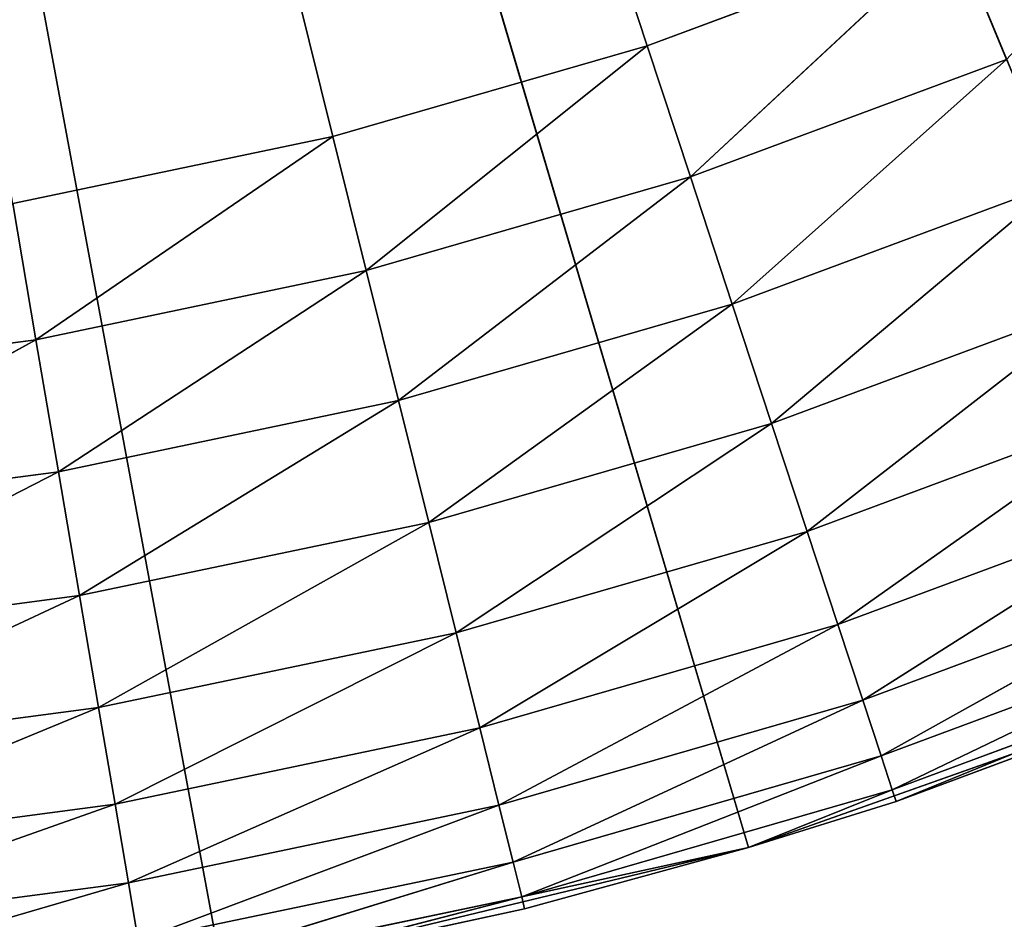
# Model space of a CAD drawing. Extents: x 0.1 to 25.1, y 0 to 8.
# Tile 39 of 256: x 2.223 to 2.347, y 1.543 to 1.657. Entities that reach past the tile are written whole.
import ezdxf

# ---------------------------------------------------------------- set-up
doc = ezdxf.new("R2010")
doc.units = 0
doc.header["$LTSCALE"] = 2.54
doc.layers.get('0').update_dxf_attribs({"color": 13, "linetype": 'CONTINUOUS'})

# ---------------------------------------------------------------- blocks, each defined once
blk = doc.blocks.new('P__KA__AZIENKOWA_DOCIA_25C')
at = {"color": 0}
for p, q in [((2.26287, 1.64188, 28.85), (2.13026, 2.17566, 28.85)), ((2.13026, 2.17566, 28.85), (2.30239, 1.65328, 28.85)), ((2.26287, 1.64188, 28.85), (2.13026, 2.17566, 28.85)), ((2.13026, 2.17566, 28.85), (2.30239, 1.65328, 28.85)), ((2.31512, 1.5525, 29.35), (2.13026, 2.17566, 29.35)), ((2.13026, 2.17566, 29.35), (2.24897, 1.53659, 29.35)), ((2.31512, 1.5525, 29.35), (2.13026, 2.17566, 29.35)), ((2.37925, 1.57523, 29.35), (2.13026, 2.17566, 29.35)), ((2.37925, 1.57523, 29.35), (2.13026, 2.17566, 29.35)), ((2.13026, 2.17566, 29.35), (2.24897, 1.53659, 29.35)), ((2.34094, 1.66761, 28.85), (2.30239, 1.65328, 28.85)), ((2.34094, 1.66761, 28.85), (2.30239, 1.65328, 28.85)), ((2.34094, 1.66761, 28.85), (2.30782, 1.63679, 28.85152)), ((2.34094, 1.66761, 28.85), (2.30782, 1.63679, 28.85152)), ((2.34094, 1.66761, 28.85), (2.34759, 1.65156, 28.85152)), ((2.34094, 1.66761, 28.85), (2.34759, 1.65156, 28.85152)), ((2.30239, 1.65328, 28.85), (2.26287, 1.64188, 28.85)), ((2.30239, 1.65328, 28.85), (2.26287, 1.64188, 28.85)), ((2.26705, 1.62503, 28.85152), (2.30239, 1.65328, 28.85)), ((2.26705, 1.62503, 28.85152), (2.30239, 1.65328, 28.85)), ((2.30239, 1.65328, 28.85), (2.30782, 1.63679, 28.85152)), ((2.30239, 1.65328, 28.85), (2.30782, 1.63679, 28.85152)), ((2.34759, 1.65156, 28.85152), (2.30782, 1.63679, 28.85152)), ((2.34759, 1.65156, 28.85152), (2.30782, 1.63679, 28.85152)), ((2.34759, 1.65156, 28.85152), (2.31309, 1.6208, 28.85603)), ((2.34759, 1.65156, 28.85152), (2.31309, 1.6208, 28.85603)), ((2.26287, 1.64188, 28.85), (2.22261, 1.63346, 28.85)), ((2.26287, 1.64188, 28.85), (2.22261, 1.63346, 28.85)), ((2.22552, 1.61634, 28.85152), (2.26287, 1.64188, 28.85)), ((2.22552, 1.61634, 28.85152), (2.26287, 1.64188, 28.85)), ((2.26287, 1.64188, 28.85), (2.26705, 1.62503, 28.85152)), ((2.26287, 1.64188, 28.85), (2.26705, 1.62503, 28.85152)), ((2.26705, 1.62503, 28.85152), (2.30782, 1.63679, 28.85152)), ((2.26705, 1.62503, 28.85152), (2.30782, 1.63679, 28.85152)), ((2.27111, 1.60869, 28.85603), (2.30782, 1.63679, 28.85152)), ((2.27111, 1.60869, 28.85603), (2.30782, 1.63679, 28.85152)), ((2.30782, 1.63679, 28.85152), (2.31309, 1.6208, 28.85603)), ((2.30782, 1.63679, 28.85152), (2.31309, 1.6208, 28.85603)), ((2.35404, 1.63601, 28.85603), (2.31309, 1.6208, 28.85603)), ((2.35404, 1.63601, 28.85603), (2.31309, 1.6208, 28.85603)), ((2.35404, 1.63601, 28.85603), (2.31803, 1.60579, 28.8634)), ((2.35404, 1.63601, 28.85603), (2.31803, 1.60579, 28.8634)), ((2.22261, 1.63346, 28.85), (2.22552, 1.61634, 28.85152)), ((2.22261, 1.63346, 28.85), (2.22552, 1.61634, 28.85152)), ((2.22552, 1.61634, 28.85152), (2.26705, 1.62503, 28.85152)), ((2.22552, 1.61634, 28.85152), (2.26705, 1.62503, 28.85152)), ((2.22835, 1.59975, 28.85603), (2.26705, 1.62503, 28.85152)), ((2.22835, 1.59975, 28.85603), (2.26705, 1.62503, 28.85152)), ((2.26705, 1.62503, 28.85152), (2.27111, 1.60869, 28.85603)), ((2.26705, 1.62503, 28.85152), (2.27111, 1.60869, 28.85603)), ((2.27111, 1.60869, 28.85603), (2.31309, 1.6208, 28.85603)), ((2.27111, 1.60869, 28.85603), (2.31309, 1.6208, 28.85603)), ((2.27492, 1.59335, 28.8634), (2.31309, 1.6208, 28.85603)), ((2.27492, 1.59335, 28.8634), (2.31309, 1.6208, 28.85603)), ((2.31309, 1.6208, 28.85603), (2.31803, 1.60579, 28.8634)), ((2.31309, 1.6208, 28.85603), (2.31803, 1.60579, 28.8634)), ((2.36009, 1.62142, 28.8634), (2.31803, 1.60579, 28.8634)), ((2.36009, 1.62142, 28.8634), (2.31803, 1.60579, 28.8634)), ((2.36009, 1.62142, 28.8634), (2.3225, 1.59223, 28.87339)), ((2.36009, 1.62142, 28.8634), (2.3225, 1.59223, 28.87339)), ((2.22552, 1.61634, 28.85152), (2.18346, 1.61079, 28.85152)), ((2.22552, 1.61634, 28.85152), (2.18346, 1.61079, 28.85152)), ((2.22552, 1.61634, 28.85152), (2.18504, 1.59403, 28.85603)), ((2.22552, 1.61634, 28.85152), (2.18504, 1.59403, 28.85603)), ((2.22552, 1.61634, 28.85152), (2.22835, 1.59975, 28.85603)), ((2.22552, 1.61634, 28.85152), (2.22835, 1.59975, 28.85603)), ((2.22835, 1.59975, 28.85603), (2.27111, 1.60869, 28.85603)), ((2.22835, 1.59975, 28.85603), (2.27111, 1.60869, 28.85603)), ((2.231, 1.58417, 28.8634), (2.27111, 1.60869, 28.85603)), ((2.231, 1.58417, 28.8634), (2.27111, 1.60869, 28.85603)), ((2.27111, 1.60869, 28.85603), (2.27492, 1.59335, 28.8634)), ((2.27111, 1.60869, 28.85603), (2.27492, 1.59335, 28.8634)), ((2.36556, 1.60823, 28.87339), (2.3225, 1.59223, 28.87339)), ((2.36556, 1.60823, 28.87339), (2.3225, 1.59223, 28.87339)), ((2.36556, 1.60823, 28.87339), (2.32636, 1.58053, 28.88572)), ((2.36556, 1.60823, 28.87339), (2.32636, 1.58053, 28.88572)), ((2.27492, 1.59335, 28.8634), (2.31803, 1.60579, 28.8634)), ((2.27492, 1.59335, 28.8634), (2.31803, 1.60579, 28.8634)), ((2.27836, 1.5795, 28.87339), (2.31803, 1.60579, 28.8634)), ((2.27836, 1.5795, 28.87339), (2.31803, 1.60579, 28.8634)), ((2.31803, 1.60579, 28.8634), (2.3225, 1.59223, 28.87339)), ((2.31803, 1.60579, 28.8634), (2.3225, 1.59223, 28.87339)), ((2.22835, 1.59975, 28.85603), (2.18504, 1.59403, 28.85603)), ((2.22835, 1.59975, 28.85603), (2.18504, 1.59403, 28.85603)), ((2.22835, 1.59975, 28.85603), (2.18652, 1.5783, 28.8634)), ((2.22835, 1.59975, 28.85603), (2.18652, 1.5783, 28.8634)), ((2.22835, 1.59975, 28.85603), (2.231, 1.58417, 28.8634)), ((2.22835, 1.59975, 28.85603), (2.231, 1.58417, 28.8634)), ((2.37028, 1.59684, 28.88572), (2.32636, 1.58053, 28.88572)), ((2.37028, 1.59684, 28.88572), (2.32636, 1.58053, 28.88572)), ((2.37028, 1.59684, 28.88572), (2.32949, 1.57103, 28.9)), ((2.37028, 1.59684, 28.88572), (2.32949, 1.57103, 28.9)), ((2.231, 1.58417, 28.8634), (2.27492, 1.59335, 28.8634)), ((2.231, 1.58417, 28.8634), (2.27492, 1.59335, 28.8634)), ((2.2334, 1.5701, 28.87339), (2.27492, 1.59335, 28.8634)), ((2.2334, 1.5701, 28.87339), (2.27492, 1.59335, 28.8634)), ((2.27492, 1.59335, 28.8634), (2.27836, 1.5795, 28.87339)), ((2.27492, 1.59335, 28.8634), (2.27836, 1.5795, 28.87339)), ((2.27836, 1.5795, 28.87339), (2.3225, 1.59223, 28.87339)), ((2.27836, 1.5795, 28.87339), (2.3225, 1.59223, 28.87339)), ((2.28134, 1.56754, 28.88572), (2.3225, 1.59223, 28.87339)), ((2.28134, 1.56754, 28.88572), (2.3225, 1.59223, 28.87339)), ((2.3225, 1.59223, 28.87339), (2.32636, 1.58053, 28.88572)), ((2.3225, 1.59223, 28.87339), (2.32636, 1.58053, 28.88572)), ((2.37411, 1.58761, 28.9), (2.32949, 1.57103, 28.9)), ((2.37411, 1.58761, 28.9), (2.32949, 1.57103, 28.9)), ((2.37411, 1.58761, 28.9), (2.33179, 1.56403, 28.9158)), ((2.37411, 1.58761, 28.9), (2.33179, 1.56403, 28.9158)), ((2.231, 1.58417, 28.8634), (2.18652, 1.5783, 28.8634)), ((2.231, 1.58417, 28.8634), (2.18652, 1.5783, 28.8634)), ((2.231, 1.58417, 28.8634), (2.18786, 1.56408, 28.87339)), ((2.231, 1.58417, 28.8634), (2.18786, 1.56408, 28.87339)), ((2.231, 1.58417, 28.8634), (2.2334, 1.5701, 28.87339)), ((2.231, 1.58417, 28.8634), (2.2334, 1.5701, 28.87339)), ((2.28134, 1.56754, 28.88572), (2.32636, 1.58053, 28.88572)), ((2.28134, 1.56754, 28.88572), (2.32636, 1.58053, 28.88572)), ((2.28375, 1.55783, 28.9), (2.32636, 1.58053, 28.88572)), ((2.28375, 1.55783, 28.9), (2.32636, 1.58053, 28.88572)), ((2.32636, 1.58053, 28.88572), (2.32949, 1.57103, 28.9)), ((2.32636, 1.58053, 28.88572), (2.32949, 1.57103, 28.9)), ((2.37694, 1.5808, 28.9158), (2.33179, 1.56403, 28.9158)), ((2.37694, 1.5808, 28.9158), (2.33179, 1.56403, 28.9158)), ((2.37694, 1.5808, 28.9158), (2.33321, 1.55975, 28.93264)), ((2.37694, 1.5808, 28.9158), (2.33321, 1.55975, 28.93264)), ((2.2334, 1.5701, 28.87339), (2.27836, 1.5795, 28.87339)), ((2.2334, 1.5701, 28.87339), (2.27836, 1.5795, 28.87339)), ((2.23547, 1.55795, 28.88572), (2.27836, 1.5795, 28.87339)), ((2.23547, 1.55795, 28.88572), (2.27836, 1.5795, 28.87339)), ((2.27836, 1.5795, 28.87339), (2.28134, 1.56754, 28.88572)), ((2.27836, 1.5795, 28.87339), (2.28134, 1.56754, 28.88572)), ((2.37866, 1.57664, 28.93264), (2.33321, 1.55975, 28.93264)), ((2.37866, 1.57664, 28.93264), (2.33321, 1.55975, 28.93264)), ((2.37866, 1.57664, 28.93264), (2.33368, 1.5583, 28.95)), ((2.37866, 1.57664, 28.93264), (2.33368, 1.5583, 28.95)), ((2.37925, 1.57523, 29.35), (2.31512, 1.5525, 29.35)), ((2.37925, 1.57523, 29.35), (2.31512, 1.5525, 29.35)), ((2.37925, 1.57523, 29.35), (2.33368, 1.5583, 28.95)), ((2.33368, 1.5583, 28.95), (2.37925, 1.57523, 28.95)), ((2.37925, 1.57523, 29.35), (2.33368, 1.5583, 28.95)), ((2.33368, 1.5583, 28.95), (2.37925, 1.57523, 28.95)), ((2.2334, 1.5701, 28.87339), (2.18786, 1.56408, 28.87339)), ((2.2334, 1.5701, 28.87339), (2.18786, 1.56408, 28.87339)), ((2.2334, 1.5701, 28.87339), (2.18901, 1.55181, 28.88572)), ((2.2334, 1.5701, 28.87339), (2.18901, 1.55181, 28.88572)), ((2.2334, 1.5701, 28.87339), (2.23547, 1.55795, 28.88572)), ((2.2334, 1.5701, 28.87339), (2.23547, 1.55795, 28.88572)), ((2.28375, 1.55783, 28.9), (2.32949, 1.57103, 28.9)), ((2.28375, 1.55783, 28.9), (2.32949, 1.57103, 28.9)), ((2.28552, 1.55068, 28.9158), (2.32949, 1.57103, 28.9)), ((2.28552, 1.55068, 28.9158), (2.32949, 1.57103, 28.9)), ((2.32949, 1.57103, 28.9), (2.33179, 1.56403, 28.9158)), ((2.32949, 1.57103, 28.9), (2.33179, 1.56403, 28.9158)), ((2.23547, 1.55795, 28.88572), (2.28134, 1.56754, 28.88572)), ((2.23547, 1.55795, 28.88572), (2.28134, 1.56754, 28.88572)), ((2.23715, 1.54809, 28.9), (2.28134, 1.56754, 28.88572)), ((2.23715, 1.54809, 28.9), (2.28134, 1.56754, 28.88572)), ((2.28134, 1.56754, 28.88572), (2.28375, 1.55783, 28.9)), ((2.28134, 1.56754, 28.88572), (2.28375, 1.55783, 28.9)), ((2.28552, 1.55068, 28.9158), (2.33179, 1.56403, 28.9158)), ((2.28552, 1.55068, 28.9158), (2.33179, 1.56403, 28.9158)), ((2.28661, 1.5463, 28.93264), (2.33179, 1.56403, 28.9158)), ((2.28661, 1.5463, 28.93264), (2.33179, 1.56403, 28.9158)), ((2.33179, 1.56403, 28.9158), (2.33321, 1.55975, 28.93264)), ((2.33179, 1.56403, 28.9158), (2.33321, 1.55975, 28.93264)), ((2.28661, 1.5463, 28.93264), (2.33321, 1.55975, 28.93264)), ((2.28661, 1.5463, 28.93264), (2.33321, 1.55975, 28.93264)), ((2.31512, 1.5525, 28.95), (2.33321, 1.55975, 28.93264)), ((2.31512, 1.5525, 28.95), (2.33321, 1.55975, 28.93264)), ((2.33321, 1.55975, 28.93264), (2.33368, 1.5583, 28.95)), ((2.33321, 1.55975, 28.93264), (2.33368, 1.5583, 28.95)), ((2.23547, 1.55795, 28.88572), (2.18901, 1.55181, 28.88572)), ((2.23547, 1.55795, 28.88572), (2.18901, 1.55181, 28.88572)), ((2.23547, 1.55795, 28.88572), (2.18995, 1.54186, 28.9)), ((2.23547, 1.55795, 28.88572), (2.18995, 1.54186, 28.9)), ((2.23547, 1.55795, 28.88572), (2.23715, 1.54809, 28.9)), ((2.23547, 1.55795, 28.88572), (2.23715, 1.54809, 28.9)), ((2.23715, 1.54809, 28.9), (2.28375, 1.55783, 28.9)), ((2.23715, 1.54809, 28.9), (2.28375, 1.55783, 28.9)), ((2.23838, 1.54083, 28.9158), (2.28375, 1.55783, 28.9)), ((2.23838, 1.54083, 28.9158), (2.28375, 1.55783, 28.9)), ((2.28375, 1.55783, 28.9), (2.28552, 1.55068, 28.9158)), ((2.28375, 1.55783, 28.9), (2.28552, 1.55068, 28.9158)), ((2.31512, 1.5525, 29.35), (2.33368, 1.5583, 28.95)), ((2.31512, 1.5525, 29.35), (2.33368, 1.5583, 28.95)), ((2.31512, 1.5525, 28.95), (2.33368, 1.5583, 28.95)), ((2.31512, 1.5525, 28.95), (2.33368, 1.5583, 28.95)), ((2.31512, 1.5525, 29.35), (2.24897, 1.53659, 29.35)), ((2.31512, 1.5525, 29.35), (2.24897, 1.53659, 29.35)), ((2.28661, 1.5463, 28.93264), (2.31512, 1.5525, 28.95)), ((2.28661, 1.5463, 28.93264), (2.31512, 1.5525, 28.95)), ((2.31512, 1.5525, 29.35), (2.28698, 1.54483, 28.95)), ((2.28698, 1.54483, 28.95), (2.31512, 1.5525, 28.95)), ((2.31512, 1.5525, 29.35), (2.28698, 1.54483, 28.95)), ((2.28698, 1.54483, 28.95), (2.31512, 1.5525, 28.95)), ((2.31512, 1.5525, 29.35), (2.31512, 1.5525, 28.95)), ((2.31512, 1.5525, 29.35), (2.31512, 1.5525, 28.95)), ((2.23838, 1.54083, 28.9158), (2.28552, 1.55068, 28.9158)), ((2.23838, 1.54083, 28.9158), (2.28552, 1.55068, 28.9158)), ((2.23914, 1.53638, 28.93264), (2.28552, 1.55068, 28.9158)), ((2.23914, 1.53638, 28.93264), (2.28552, 1.55068, 28.9158)), ((2.28552, 1.55068, 28.9158), (2.28661, 1.5463, 28.93264)), ((2.28552, 1.55068, 28.9158), (2.28661, 1.5463, 28.93264)), ((2.23715, 1.54809, 28.9), (2.18995, 1.54186, 28.9)), ((2.23715, 1.54809, 28.9), (2.18995, 1.54186, 28.9)), ((2.23715, 1.54809, 28.9), (2.19064, 1.53452, 28.9158)), ((2.23715, 1.54809, 28.9), (2.19064, 1.53452, 28.9158)), ((2.23715, 1.54809, 28.9), (2.23838, 1.54083, 28.9158)), ((2.23715, 1.54809, 28.9), (2.23838, 1.54083, 28.9158)), ((2.23914, 1.53638, 28.93264), (2.28661, 1.5463, 28.93264)), ((2.23914, 1.53638, 28.93264), (2.28661, 1.5463, 28.93264)), ((2.24897, 1.53659, 28.95), (2.28661, 1.5463, 28.93264)), ((2.24897, 1.53659, 28.95), (2.28661, 1.5463, 28.93264)), ((2.28698, 1.54483, 28.95), (2.28661, 1.5463, 28.93264)), ((2.28698, 1.54483, 28.95), (2.28661, 1.5463, 28.93264)), ((2.24897, 1.53659, 29.35), (2.28698, 1.54483, 28.95)), ((2.24897, 1.53659, 29.35), (2.28698, 1.54483, 28.95)), ((2.24897, 1.53659, 28.95), (2.28698, 1.54483, 28.95)), ((2.24897, 1.53659, 28.95), (2.28698, 1.54483, 28.95))]:
    blk.add_line(p, q, dxfattribs=at)
mesh = blk.add_polyface(dxfattribs=at)
corners = [(25.13026, 0.32566, 20.5), (0.13026, 0.32566, 20.5), (0.63026, 8.02566, 20.5)]
mesh.append_faces([[corners[k] for k in face] for face in [(0, 1, 2)]], dxfattribs={"color": 0})
mesh = blk.add_polyface(dxfattribs=at)
corners = [(24.63026, 8.02566, 20.65), (0.63026, 8.02566, 20.65), (0.13026, 0.32566, 20.65)]
mesh.append_faces([[corners[k] for k in face] for face in [(0, 1, 2)]], dxfattribs={"color": 0})
mesh = blk.add_polyface(dxfattribs=at)
corners = [(25.13026, 0.32566, 20.65), (24.63026, 8.02566, 20.65), (0.13026, 0.32566, 20.65)]
mesh.append_faces([[corners[k] for k in face] for face in [(0, 1, 2)]], dxfattribs={"color": 0})
mesh = blk.add_polyface(dxfattribs=at)
corners = [(25.13026, 0.32566, 20.5), (0.63026, 8.02566, 20.5), (24.63026, 8.02566, 20.5)]
mesh.append_faces([[corners[k] for k in face] for face in [(0, 1, 2)]], dxfattribs={"color": 0})
mesh = blk.add_polyface(dxfattribs=at)
corners = [(2.30239, 1.65328, 28.85), (2.26287, 1.64188, 28.85), (2.13026, 2.17566, 28.85)]
mesh.append_faces([[corners[k] for k in face] for face in [(0, 1, 2)]], dxfattribs={"color": 0})
mesh = blk.add_polyface(dxfattribs=at)
corners = [(2.26287, 1.64188, 28.85), (2.22261, 1.63346, 28.85), (2.13026, 2.17566, 28.85)]
mesh.append_faces([[corners[k] for k in face] for face in [(0, 1, 2)]], dxfattribs={"color": 0})
mesh = blk.add_polyface(dxfattribs=at)
corners = [(2.34094, 1.66761, 28.85), (2.30239, 1.65328, 28.85), (2.13026, 2.17566, 28.85)]
mesh.append_faces([[corners[k] for k in face] for face in [(0, 1, 2)]], dxfattribs={"color": 0})
mesh = blk.add_polyface(dxfattribs=at)
corners = [(2.49864, 1.64012, 29.35), (2.13026, 2.17566, 29.35), (2.44064, 1.60455, 29.35)]
mesh.append_faces([[corners[k] for k in face] for face in [(0, 1, 2)]], dxfattribs={"color": 0})
mesh = blk.add_polyface(dxfattribs=at)
corners = [(2.5526, 1.68156, 29.35), (2.13026, 2.17566, 29.35), (2.49864, 1.64012, 29.35)]
mesh.append_faces([[corners[k] for k in face] for face in [(0, 1, 2)]], dxfattribs={"color": 0})
mesh = blk.add_polyface(dxfattribs=at)
corners = [(2.31512, 1.5525, 29.35), (2.13026, 2.17566, 29.35), (2.24897, 1.53659, 29.35)]
mesh.append_faces([[corners[k] for k in face] for face in [(0, 1, 2)]], dxfattribs={"color": 0})
mesh = blk.add_polyface(dxfattribs=at)
corners = [(2.37925, 1.57523, 29.35), (2.13026, 2.17566, 29.35), (2.31512, 1.5525, 29.35)]
mesh.append_faces([[corners[k] for k in face] for face in [(0, 1, 2)]], dxfattribs={"color": 0})
mesh = blk.add_polyface(dxfattribs=at)
corners = [(2.44064, 1.60455, 29.35), (2.13026, 2.17566, 29.35), (2.37925, 1.57523, 29.35)]
mesh.append_faces([[corners[k] for k in face] for face in [(0, 1, 2)]], dxfattribs={"color": 0})
mesh = blk.add_polyface(dxfattribs=at)
corners = [(2.24897, 1.53659, 29.35), (2.13026, 2.17566, 29.35), (2.18152, 1.52768, 29.35)]
mesh.append_faces([[corners[k] for k in face] for face in [(0, 1, 2)]], dxfattribs={"color": 0})
mesh = blk.add_polyface(dxfattribs=at)
corners = [(25.13026, 0.32566, 29.5), (2.35524, 1.90754, 29.5), (2.30526, 1.87255, 29.5)]
mesh.append_faces([[corners[k] for k in face] for face in [(0, 1, 2)]], dxfattribs={"color": 0})
mesh = blk.add_polyface(dxfattribs=at)
corners = [(25.13026, 0.32566, 29.35), (2.30526, 1.87255, 29.35), (2.35524, 1.90754, 29.35)]
mesh.append_faces([[corners[k] for k in face] for face in [(0, 1, 2)]], dxfattribs={"color": 0})
mesh = blk.add_polyface(dxfattribs=at)
corners = [(25.13026, 0.32566, 29.5), (2.30526, 1.87255, 29.5), (0.13026, 0.32566, 29.5)]
mesh.append_faces([[corners[k] for k in face] for face in [(0, 1, 2)]], dxfattribs={"color": 0})
mesh = blk.add_polyface(dxfattribs=at)
corners = [(2.30526, 1.87255, 29.5), (2.24997, 1.84676, 29.5), (0.13026, 0.32566, 29.5)]
mesh.append_faces([[corners[k] for k in face] for face in [(0, 1, 2)]], dxfattribs={"color": 0})
mesh = blk.add_polyface(dxfattribs=at)
corners = [(25.13026, 0.32566, 29.35), (2.24997, 1.84676, 29.35), (2.30526, 1.87255, 29.35)]
mesh.append_faces([[corners[k] for k in face] for face in [(0, 1, 2)]], dxfattribs={"color": 0})
mesh = blk.add_polyface(dxfattribs=at)
corners = [(2.24997, 1.84676, 29.5), (2.19104, 1.83097, 29.5), (0.13026, 0.32566, 29.5)]
mesh.append_faces([[corners[k] for k in face] for face in [(0, 1, 2)]], dxfattribs={"color": 0})
mesh = blk.add_polyface(dxfattribs=at)
corners = [(25.13026, 0.32566, 29.35), (2.19104, 1.83097, 29.35), (2.24997, 1.84676, 29.35)]
mesh.append_faces([[corners[k] for k in face] for face in [(0, 1, 2)]], dxfattribs={"color": 0})
mesh = blk.add_polyface(dxfattribs=at)
corners = [(25.13026, 0.32566, 29.35), (0.13026, 0.32566, 29.35), (2.19104, 1.83097, 29.35)]
mesh.append_faces([[corners[k] for k in face] for face in [(0, 1, 2)]], dxfattribs={"color": 0})
mesh = blk.add_polyface(dxfattribs=at)
corners = [(2.37832, 1.68477, 28.85), (2.34759, 1.65156, 28.85152), (2.34094, 1.66761, 28.85)]
mesh.append_faces([[corners[k] for k in face] for face in [(0, 1, 2)]], dxfattribs={"color": 0})
mesh = blk.add_polyface(dxfattribs=at)
corners = [(2.34094, 1.66761, 28.85), (2.30782, 1.63679, 28.85152), (2.30239, 1.65328, 28.85)]
mesh.append_faces([[corners[k] for k in face] for face in [(0, 1, 2)]], dxfattribs={"color": 0})
mesh = blk.add_polyface(dxfattribs=at)
corners = [(2.34759, 1.65156, 28.85152), (2.30782, 1.63679, 28.85152), (2.34094, 1.66761, 28.85)]
mesh.append_faces([[corners[k] for k in face] for face in [(0, 1, 2)]], dxfattribs={"color": 0})
mesh = blk.add_polyface(dxfattribs=at)
corners = [(2.30239, 1.65328, 28.85), (2.26705, 1.62503, 28.85152), (2.26287, 1.64188, 28.85)]
mesh.append_faces([[corners[k] for k in face] for face in [(0, 1, 2)]], dxfattribs={"color": 0})
mesh = blk.add_polyface(dxfattribs=at)
corners = [(2.30782, 1.63679, 28.85152), (2.26705, 1.62503, 28.85152), (2.30239, 1.65328, 28.85)]
mesh.append_faces([[corners[k] for k in face] for face in [(0, 1, 2)]], dxfattribs={"color": 0})
mesh = blk.add_polyface(dxfattribs=at)
corners = [(2.34759, 1.65156, 28.85152), (2.31309, 1.6208, 28.85603), (2.30782, 1.63679, 28.85152)]
mesh.append_faces([[corners[k] for k in face] for face in [(0, 1, 2)]], dxfattribs={"color": 0})
mesh = blk.add_polyface(dxfattribs=at)
corners = [(2.35404, 1.63601, 28.85603), (2.31309, 1.6208, 28.85603), (2.34759, 1.65156, 28.85152)]
mesh.append_faces([[corners[k] for k in face] for face in [(0, 1, 2)]], dxfattribs={"color": 0})
mesh = blk.add_polyface(dxfattribs=at)
corners = [(2.26287, 1.64188, 28.85), (2.22552, 1.61634, 28.85152), (2.22261, 1.63346, 28.85)]
mesh.append_faces([[corners[k] for k in face] for face in [(0, 1, 2)]], dxfattribs={"color": 0})
mesh = blk.add_polyface(dxfattribs=at)
corners = [(2.26705, 1.62503, 28.85152), (2.22552, 1.61634, 28.85152), (2.26287, 1.64188, 28.85)]
mesh.append_faces([[corners[k] for k in face] for face in [(0, 1, 2)]], dxfattribs={"color": 0})
mesh = blk.add_polyface(dxfattribs=at)
corners = [(2.30782, 1.63679, 28.85152), (2.27111, 1.60869, 28.85603), (2.26705, 1.62503, 28.85152)]
mesh.append_faces([[corners[k] for k in face] for face in [(0, 1, 2)]], dxfattribs={"color": 0})
mesh = blk.add_polyface(dxfattribs=at)
corners = [(2.31309, 1.6208, 28.85603), (2.27111, 1.60869, 28.85603), (2.30782, 1.63679, 28.85152)]
mesh.append_faces([[corners[k] for k in face] for face in [(0, 1, 2)]], dxfattribs={"color": 0})
mesh = blk.add_polyface(dxfattribs=at)
corners = [(2.35404, 1.63601, 28.85603), (2.31803, 1.60579, 28.8634), (2.31309, 1.6208, 28.85603)]
mesh.append_faces([[corners[k] for k in face] for face in [(0, 1, 2)]], dxfattribs={"color": 0})
mesh = blk.add_polyface(dxfattribs=at)
corners = [(2.36009, 1.62142, 28.8634), (2.31803, 1.60579, 28.8634), (2.35404, 1.63601, 28.85603)]
mesh.append_faces([[corners[k] for k in face] for face in [(0, 1, 2)]], dxfattribs={"color": 0})
mesh = blk.add_polyface(dxfattribs=at)
corners = [(2.22552, 1.61634, 28.85152), (2.18346, 1.61079, 28.85152), (2.22261, 1.63346, 28.85)]
mesh.append_faces([[corners[k] for k in face] for face in [(0, 1, 2)]], dxfattribs={"color": 0})
mesh = blk.add_polyface(dxfattribs=at)
corners = [(2.26705, 1.62503, 28.85152), (2.22835, 1.59975, 28.85603), (2.22552, 1.61634, 28.85152)]
mesh.append_faces([[corners[k] for k in face] for face in [(0, 1, 2)]], dxfattribs={"color": 0})
mesh = blk.add_polyface(dxfattribs=at)
corners = [(2.27111, 1.60869, 28.85603), (2.22835, 1.59975, 28.85603), (2.26705, 1.62503, 28.85152)]
mesh.append_faces([[corners[k] for k in face] for face in [(0, 1, 2)]], dxfattribs={"color": 0})
mesh = blk.add_polyface(dxfattribs=at)
corners = [(2.31309, 1.6208, 28.85603), (2.27492, 1.59335, 28.8634), (2.27111, 1.60869, 28.85603)]
mesh.append_faces([[corners[k] for k in face] for face in [(0, 1, 2)]], dxfattribs={"color": 0})
mesh = blk.add_polyface(dxfattribs=at)
corners = [(2.31803, 1.60579, 28.8634), (2.27492, 1.59335, 28.8634), (2.31309, 1.6208, 28.85603)]
mesh.append_faces([[corners[k] for k in face] for face in [(0, 1, 2)]], dxfattribs={"color": 0})
mesh = blk.add_polyface(dxfattribs=at)
corners = [(2.36009, 1.62142, 28.8634), (2.3225, 1.59223, 28.87339), (2.31803, 1.60579, 28.8634)]
mesh.append_faces([[corners[k] for k in face] for face in [(0, 1, 2)]], dxfattribs={"color": 0})
mesh = blk.add_polyface(dxfattribs=at)
corners = [(2.36556, 1.60823, 28.87339), (2.3225, 1.59223, 28.87339), (2.36009, 1.62142, 28.8634)]
mesh.append_faces([[corners[k] for k in face] for face in [(0, 1, 2)]], dxfattribs={"color": 0})
mesh = blk.add_polyface(dxfattribs=at)
corners = [(2.22552, 1.61634, 28.85152), (2.18504, 1.59403, 28.85603), (2.18346, 1.61079, 28.85152)]
mesh.append_faces([[corners[k] for k in face] for face in [(0, 1, 2)]], dxfattribs={"color": 0})
mesh = blk.add_polyface(dxfattribs=at)
corners = [(2.22835, 1.59975, 28.85603), (2.18504, 1.59403, 28.85603), (2.22552, 1.61634, 28.85152)]
mesh.append_faces([[corners[k] for k in face] for face in [(0, 1, 2)]], dxfattribs={"color": 0})
mesh = blk.add_polyface(dxfattribs=at)
corners = [(2.27111, 1.60869, 28.85603), (2.231, 1.58417, 28.8634), (2.22835, 1.59975, 28.85603)]
mesh.append_faces([[corners[k] for k in face] for face in [(0, 1, 2)]], dxfattribs={"color": 0})
mesh = blk.add_polyface(dxfattribs=at)
corners = [(2.27492, 1.59335, 28.8634), (2.231, 1.58417, 28.8634), (2.27111, 1.60869, 28.85603)]
mesh.append_faces([[corners[k] for k in face] for face in [(0, 1, 2)]], dxfattribs={"color": 0})
mesh = blk.add_polyface(dxfattribs=at)
corners = [(2.36556, 1.60823, 28.87339), (2.32636, 1.58053, 28.88572), (2.3225, 1.59223, 28.87339)]
mesh.append_faces([[corners[k] for k in face] for face in [(0, 1, 2)]], dxfattribs={"color": 0})
mesh = blk.add_polyface(dxfattribs=at)
corners = [(2.37028, 1.59684, 28.88572), (2.32636, 1.58053, 28.88572), (2.36556, 1.60823, 28.87339)]
mesh.append_faces([[corners[k] for k in face] for face in [(0, 1, 2)]], dxfattribs={"color": 0})
mesh = blk.add_polyface(dxfattribs=at)
corners = [(2.31803, 1.60579, 28.8634), (2.27836, 1.5795, 28.87339), (2.27492, 1.59335, 28.8634)]
mesh.append_faces([[corners[k] for k in face] for face in [(0, 1, 2)]], dxfattribs={"color": 0})
mesh = blk.add_polyface(dxfattribs=at)
corners = [(2.3225, 1.59223, 28.87339), (2.27836, 1.5795, 28.87339), (2.31803, 1.60579, 28.8634)]
mesh.append_faces([[corners[k] for k in face] for face in [(0, 1, 2)]], dxfattribs={"color": 0})
mesh = blk.add_polyface(dxfattribs=at)
corners = [(2.22835, 1.59975, 28.85603), (2.18652, 1.5783, 28.8634), (2.18504, 1.59403, 28.85603)]
mesh.append_faces([[corners[k] for k in face] for face in [(0, 1, 2)]], dxfattribs={"color": 0})
mesh = blk.add_polyface(dxfattribs=at)
corners = [(2.231, 1.58417, 28.8634), (2.18652, 1.5783, 28.8634), (2.22835, 1.59975, 28.85603)]
mesh.append_faces([[corners[k] for k in face] for face in [(0, 1, 2)]], dxfattribs={"color": 0})
mesh = blk.add_polyface(dxfattribs=at)
corners = [(2.32949, 1.57103, 28.9), (2.32636, 1.58053, 28.88572), (2.37028, 1.59684, 28.88572)]
mesh.append_faces([[corners[k] for k in face] for face in [(0, 1, 2)]], dxfattribs={"color": 0})
mesh = blk.add_polyface(dxfattribs=at)
corners = [(2.32949, 1.57103, 28.9), (2.37028, 1.59684, 28.88572), (2.37411, 1.58761, 28.9)]
mesh.append_faces([[corners[k] for k in face] for face in [(0, 1, 2)]], dxfattribs={"color": 0})
mesh = blk.add_polyface(dxfattribs=at)
corners = [(2.27492, 1.59335, 28.8634), (2.2334, 1.5701, 28.87339), (2.231, 1.58417, 28.8634)]
mesh.append_faces([[corners[k] for k in face] for face in [(0, 1, 2)]], dxfattribs={"color": 0})
mesh = blk.add_polyface(dxfattribs=at)
corners = [(2.27836, 1.5795, 28.87339), (2.2334, 1.5701, 28.87339), (2.27492, 1.59335, 28.8634)]
mesh.append_faces([[corners[k] for k in face] for face in [(0, 1, 2)]], dxfattribs={"color": 0})
mesh = blk.add_polyface(dxfattribs=at)
corners = [(2.3225, 1.59223, 28.87339), (2.28134, 1.56754, 28.88572), (2.27836, 1.5795, 28.87339)]
mesh.append_faces([[corners[k] for k in face] for face in [(0, 1, 2)]], dxfattribs={"color": 0})
mesh = blk.add_polyface(dxfattribs=at)
corners = [(2.32636, 1.58053, 28.88572), (2.28134, 1.56754, 28.88572), (2.3225, 1.59223, 28.87339)]
mesh.append_faces([[corners[k] for k in face] for face in [(0, 1, 2)]], dxfattribs={"color": 0})
mesh = blk.add_polyface(dxfattribs=at)
corners = [(2.33179, 1.56403, 28.9158), (2.32949, 1.57103, 28.9), (2.37411, 1.58761, 28.9)]
mesh.append_faces([[corners[k] for k in face] for face in [(0, 1, 2)]], dxfattribs={"color": 0})
mesh = blk.add_polyface(dxfattribs=at)
corners = [(2.33179, 1.56403, 28.9158), (2.37411, 1.58761, 28.9), (2.37694, 1.5808, 28.9158)]
mesh.append_faces([[corners[k] for k in face] for face in [(0, 1, 2)]], dxfattribs={"color": 0})
mesh = blk.add_polyface(dxfattribs=at)
corners = [(2.231, 1.58417, 28.8634), (2.18786, 1.56408, 28.87339), (2.18652, 1.5783, 28.8634)]
mesh.append_faces([[corners[k] for k in face] for face in [(0, 1, 2)]], dxfattribs={"color": 0})
mesh = blk.add_polyface(dxfattribs=at)
corners = [(2.2334, 1.5701, 28.87339), (2.18786, 1.56408, 28.87339), (2.231, 1.58417, 28.8634)]
mesh.append_faces([[corners[k] for k in face] for face in [(0, 1, 2)]], dxfattribs={"color": 0})
mesh = blk.add_polyface(dxfattribs=at)
corners = [(2.28375, 1.55783, 28.9), (2.28134, 1.56754, 28.88572), (2.32636, 1.58053, 28.88572)]
mesh.append_faces([[corners[k] for k in face] for face in [(0, 1, 2)]], dxfattribs={"color": 0})
mesh = blk.add_polyface(dxfattribs=at)
corners = [(2.28375, 1.55783, 28.9), (2.32636, 1.58053, 28.88572), (2.32949, 1.57103, 28.9)]
mesh.append_faces([[corners[k] for k in face] for face in [(0, 1, 2)]], dxfattribs={"color": 0})
mesh = blk.add_polyface(dxfattribs=at)
corners = [(2.33321, 1.55975, 28.93264), (2.33179, 1.56403, 28.9158), (2.37694, 1.5808, 28.9158)]
mesh.append_faces([[corners[k] for k in face] for face in [(0, 1, 2)]], dxfattribs={"color": 0})
mesh = blk.add_polyface(dxfattribs=at)
corners = [(2.33321, 1.55975, 28.93264), (2.37694, 1.5808, 28.9158), (2.37866, 1.57664, 28.93264)]
mesh.append_faces([[corners[k] for k in face] for face in [(0, 1, 2)]], dxfattribs={"color": 0})
mesh = blk.add_polyface(dxfattribs=at)
corners = [(2.27836, 1.5795, 28.87339), (2.23547, 1.55795, 28.88572), (2.2334, 1.5701, 28.87339)]
mesh.append_faces([[corners[k] for k in face] for face in [(0, 1, 2)]], dxfattribs={"color": 0})
mesh = blk.add_polyface(dxfattribs=at)
corners = [(2.28134, 1.56754, 28.88572), (2.23547, 1.55795, 28.88572), (2.27836, 1.5795, 28.87339)]
mesh.append_faces([[corners[k] for k in face] for face in [(0, 1, 2)]], dxfattribs={"color": 0})
mesh = blk.add_polyface(dxfattribs=at)
corners = [(2.33368, 1.5583, 28.95), (2.33321, 1.55975, 28.93264), (2.37866, 1.57664, 28.93264)]
mesh.append_faces([[corners[k] for k in face] for face in [(0, 1, 2)]], dxfattribs={"color": 0})
mesh = blk.add_polyface(dxfattribs=at)
corners = [(2.33368, 1.5583, 28.95), (2.37866, 1.57664, 28.93264), (2.37925, 1.57523, 28.95)]
mesh.append_faces([[corners[k] for k in face] for face in [(0, 1, 2)]], dxfattribs={"color": 0})
mesh = blk.add_polyface(dxfattribs=at)
corners = [(2.31512, 1.5525, 29.35), (2.33368, 1.5583, 28.95), (2.37925, 1.57523, 29.35)]
mesh.append_faces([[corners[k] for k in face] for face in [(0, 1, 2)]], dxfattribs={"color": 0})
mesh = blk.add_polyface(dxfattribs=at)
corners = [(2.37925, 1.57523, 29.35), (2.33368, 1.5583, 28.95), (2.37925, 1.57523, 28.95)]
mesh.append_faces([[corners[k] for k in face] for face in [(0, 1, 2)]], dxfattribs={"color": 0})
mesh = blk.add_polyface(dxfattribs=at)
corners = [(2.2334, 1.5701, 28.87339), (2.18901, 1.55181, 28.88572), (2.18786, 1.56408, 28.87339)]
mesh.append_faces([[corners[k] for k in face] for face in [(0, 1, 2)]], dxfattribs={"color": 0})
mesh = blk.add_polyface(dxfattribs=at)
corners = [(2.23547, 1.55795, 28.88572), (2.18901, 1.55181, 28.88572), (2.2334, 1.5701, 28.87339)]
mesh.append_faces([[corners[k] for k in face] for face in [(0, 1, 2)]], dxfattribs={"color": 0})
mesh = blk.add_polyface(dxfattribs=at)
corners = [(2.28552, 1.55068, 28.9158), (2.28375, 1.55783, 28.9), (2.32949, 1.57103, 28.9)]
mesh.append_faces([[corners[k] for k in face] for face in [(0, 1, 2)]], dxfattribs={"color": 0})
mesh = blk.add_polyface(dxfattribs=at)
corners = [(2.28552, 1.55068, 28.9158), (2.32949, 1.57103, 28.9), (2.33179, 1.56403, 28.9158)]
mesh.append_faces([[corners[k] for k in face] for face in [(0, 1, 2)]], dxfattribs={"color": 0})
mesh = blk.add_polyface(dxfattribs=at)
corners = [(2.23715, 1.54809, 28.9), (2.23547, 1.55795, 28.88572), (2.28134, 1.56754, 28.88572)]
mesh.append_faces([[corners[k] for k in face] for face in [(0, 1, 2)]], dxfattribs={"color": 0})
mesh = blk.add_polyface(dxfattribs=at)
corners = [(2.23715, 1.54809, 28.9), (2.28134, 1.56754, 28.88572), (2.28375, 1.55783, 28.9)]
mesh.append_faces([[corners[k] for k in face] for face in [(0, 1, 2)]], dxfattribs={"color": 0})
mesh = blk.add_polyface(dxfattribs=at)
corners = [(2.28661, 1.5463, 28.93264), (2.28552, 1.55068, 28.9158), (2.33179, 1.56403, 28.9158)]
mesh.append_faces([[corners[k] for k in face] for face in [(0, 1, 2)]], dxfattribs={"color": 0})
mesh = blk.add_polyface(dxfattribs=at)
corners = [(2.28661, 1.5463, 28.93264), (2.33179, 1.56403, 28.9158), (2.33321, 1.55975, 28.93264)]
mesh.append_faces([[corners[k] for k in face] for face in [(0, 1, 2)]], dxfattribs={"color": 0})
mesh = blk.add_polyface(dxfattribs=at)
corners = [(2.31512, 1.5525, 28.95), (2.28661, 1.5463, 28.93264), (2.33321, 1.55975, 28.93264)]
mesh.append_faces([[corners[k] for k in face] for face in [(0, 1, 2)]], dxfattribs={"color": 0})
mesh = blk.add_polyface(dxfattribs=at)
corners = [(2.31512, 1.5525, 28.95), (2.33321, 1.55975, 28.93264), (2.33368, 1.5583, 28.95)]
mesh.append_faces([[corners[k] for k in face] for face in [(0, 1, 2)]], dxfattribs={"color": 0})
mesh = blk.add_polyface(dxfattribs=at)
corners = [(2.18995, 1.54186, 28.9), (2.18901, 1.55181, 28.88572), (2.23547, 1.55795, 28.88572)]
mesh.append_faces([[corners[k] for k in face] for face in [(0, 1, 2)]], dxfattribs={"color": 0})
mesh = blk.add_polyface(dxfattribs=at)
corners = [(2.18995, 1.54186, 28.9), (2.23547, 1.55795, 28.88572), (2.23715, 1.54809, 28.9)]
mesh.append_faces([[corners[k] for k in face] for face in [(0, 1, 2)]], dxfattribs={"color": 0})
mesh = blk.add_polyface(dxfattribs=at)
corners = [(2.23838, 1.54083, 28.9158), (2.23715, 1.54809, 28.9), (2.28375, 1.55783, 28.9)]
mesh.append_faces([[corners[k] for k in face] for face in [(0, 1, 2)]], dxfattribs={"color": 0})
mesh = blk.add_polyface(dxfattribs=at)
corners = [(2.23838, 1.54083, 28.9158), (2.28375, 1.55783, 28.9), (2.28552, 1.55068, 28.9158)]
mesh.append_faces([[corners[k] for k in face] for face in [(0, 1, 2)]], dxfattribs={"color": 0})
mesh = blk.add_polyface(dxfattribs=at)
corners = [(2.31512, 1.5525, 29.35), (2.31512, 1.5525, 28.95), (2.33368, 1.5583, 28.95)]
mesh.append_faces([[corners[k] for k in face] for face in [(0, 1, 2)]], dxfattribs={"color": 0})
mesh = blk.add_polyface(dxfattribs=at)
corners = [(2.24897, 1.53659, 29.35), (2.28698, 1.54483, 28.95), (2.31512, 1.5525, 29.35)]
mesh.append_faces([[corners[k] for k in face] for face in [(0, 1, 2)]], dxfattribs={"color": 0})
mesh = blk.add_polyface(dxfattribs=at)
corners = [(2.28698, 1.54483, 28.95), (2.28661, 1.5463, 28.93264), (2.31512, 1.5525, 28.95)]
mesh.append_faces([[corners[k] for k in face] for face in [(0, 1, 2)]], dxfattribs={"color": 0})
mesh = blk.add_polyface(dxfattribs=at)
corners = [(2.31512, 1.5525, 29.35), (2.28698, 1.54483, 28.95), (2.31512, 1.5525, 28.95)]
mesh.append_faces([[corners[k] for k in face] for face in [(0, 1, 2)]], dxfattribs={"color": 0})
mesh = blk.add_polyface(dxfattribs=at)
corners = [(2.23914, 1.53638, 28.93264), (2.23838, 1.54083, 28.9158), (2.28552, 1.55068, 28.9158)]
mesh.append_faces([[corners[k] for k in face] for face in [(0, 1, 2)]], dxfattribs={"color": 0})
mesh = blk.add_polyface(dxfattribs=at)
corners = [(2.23914, 1.53638, 28.93264), (2.28552, 1.55068, 28.9158), (2.28661, 1.5463, 28.93264)]
mesh.append_faces([[corners[k] for k in face] for face in [(0, 1, 2)]], dxfattribs={"color": 0})
mesh = blk.add_polyface(dxfattribs=at)
corners = [(2.19064, 1.53452, 28.9158), (2.18995, 1.54186, 28.9), (2.23715, 1.54809, 28.9)]
mesh.append_faces([[corners[k] for k in face] for face in [(0, 1, 2)]], dxfattribs={"color": 0})
mesh = blk.add_polyface(dxfattribs=at)
corners = [(2.19064, 1.53452, 28.9158), (2.23715, 1.54809, 28.9), (2.23838, 1.54083, 28.9158)]
mesh.append_faces([[corners[k] for k in face] for face in [(0, 1, 2)]], dxfattribs={"color": 0})
mesh = blk.add_polyface(dxfattribs=at)
corners = [(2.24897, 1.53659, 28.95), (2.23914, 1.53638, 28.93264), (2.28661, 1.5463, 28.93264)]
mesh.append_faces([[corners[k] for k in face] for face in [(0, 1, 2)]], dxfattribs={"color": 0})
mesh = blk.add_polyface(dxfattribs=at)
corners = [(2.24897, 1.53659, 28.95), (2.28661, 1.5463, 28.93264), (2.28698, 1.54483, 28.95)]
mesh.append_faces([[corners[k] for k in face] for face in [(0, 1, 2)]], dxfattribs={"color": 0})
mesh = blk.add_polyface(dxfattribs=at)
corners = [(2.24897, 1.53659, 29.35), (2.24897, 1.53659, 28.95), (2.28698, 1.54483, 28.95)]
mesh.append_faces([[corners[k] for k in face] for face in [(0, 1, 2)]], dxfattribs={"color": 0})

msp = doc.modelspace()

# ---------------------------------------------------------------- block references
at = {"color": 0}
msp.add_blockref('P__KA__AZIENKOWA_DOCIA_25C', (0, 0), dxfattribs=at)

doc.saveas('drawing.dxf')
